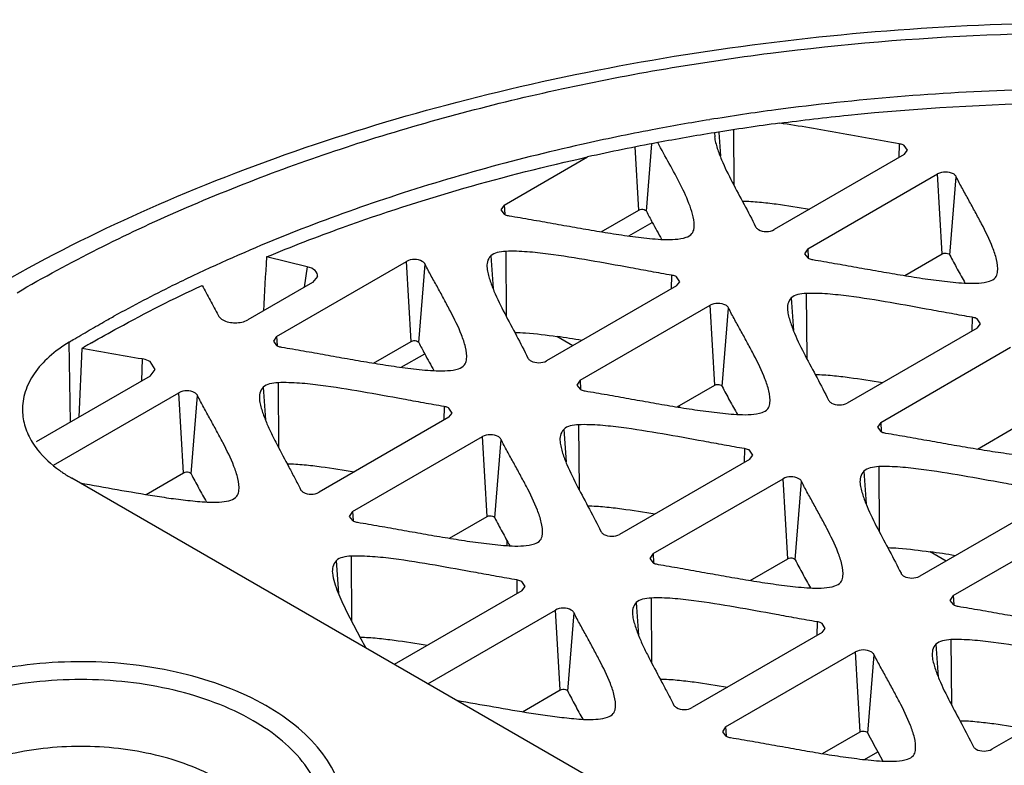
# Model space of a CAD drawing. Header units: millimetres. Extents: x 141 to 298, y 47 to 566.
# Tile 12 of 18: x 232 to 250, y 552 to 566. Entities that reach past the tile are written whole.
import ezdxf

# ---------------------------------------------------------------- set-up
doc = ezdxf.new("R2010")
doc.units = ezdxf.units.MM
doc.header["$LTSCALE"] = 39.86275
doc.layers.get('0').update_dxf_attribs({"linetype": 'CONTINUOUS'})

msp = doc.modelspace()

# ---------------------------------------------------------------- linework, layer by layer
at = {"color": 7}
for p, q in [((244.877, 563.844), (244.88, 563.771)), ((244.953, 563.85), (244.984, 563.429)), ((245.213, 563.897), (245.22, 562.907)), ((243.516, 562.455), (243.449, 563.588)), ((243.651, 562.434), (243.75, 563.646)), ((248.191, 563.645), (248.186, 563.397)), ((248.339, 563.528), (248.281, 563.615)), ((241.098, 562.545), (242.596, 563.409)), ((248.281, 563.452), (245.947, 562.105)), ((248.281, 563.452), (248.339, 563.528)), ((246.548, 561.758), (248.882, 563.105)), ((248.966, 561.668), (248.882, 563.105)), ((249.101, 561.647), (249.216, 563.053)), ((241.098, 562.545), (241.04, 562.457)), ((241.098, 562.545), (241.108, 562.382)), ((241.04, 562.457), (241.098, 562.381)), ((242.84, 562.065), (243.516, 562.455)), ((243.337, 561.99), (243.757, 562.233)), ((244.506, 562.12), (244.508, 562.132)), ((237.56, 561.437), (236.828, 561.612)), ((240.856, 561.631), (240.898, 561.047)), ((241.125, 561.713), (241.133, 560.549)), ((246.548, 561.758), (246.49, 561.67)), ((246.49, 561.67), (246.548, 561.594)), ((246.548, 561.758), (246.558, 561.595)), ((248.29, 561.278), (248.966, 561.668)), ((237.011, 560.185), (239.344, 561.532)), ((237.56, 561.437), (237.505, 561.067)), ((239.429, 560.096), (239.344, 561.532)), ((239.564, 560.075), (239.679, 561.48)), ((237.744, 561.263), (237.657, 561.155)), ((244.104, 561.285), (244.099, 561.037)), ((244.252, 561.168), (244.194, 561.256)), ((249.956, 561.333), (249.958, 561.345)), ((237.657, 561.155), (236.494, 560.483)), ((244.194, 561.092), (241.86, 559.745)), ((244.194, 561.092), (244.252, 561.168)), ((246.522, 560.956), (246.53, 559.792)), ((242.461, 559.398), (244.795, 560.745)), ((244.879, 559.309), (244.795, 560.745)), ((246.254, 560.875), (246.296, 560.291)), ((245.014, 559.288), (245.129, 560.693)), ((249.501, 560.529), (249.496, 560.281)), ((249.649, 560.412), (249.591, 560.499)), ((249.591, 560.336), (249.649, 560.412)), ((249.591, 560.336), (247.258, 558.988)), ((233.309, 558.647), (233.287, 560.083)), ((237.011, 560.185), (236.953, 560.098)), ((236.953, 560.098), (237.011, 560.022)), ((237.011, 560.185), (237.021, 560.022)), ((238.753, 559.705), (239.429, 560.096)), ((242.333, 560.018), (242.046, 560.184)), ((233.514, 559.969), (233.461, 558.735)), ((239.25, 559.631), (239.67, 559.873)), ((247.859, 558.641), (250.192, 559.989)), ((234.595, 559.78), (234.587, 559.385)), ((234.831, 559.593), (234.738, 559.733)), ((240.419, 559.76), (240.421, 559.773)), ((234.738, 559.472), (234.831, 559.593)), ((234.738, 559.472), (232.695, 558.293)), ((237.038, 559.353), (237.045, 558.19)), ((242.461, 559.398), (242.403, 559.311)), ((242.403, 559.311), (242.461, 559.235)), ((242.461, 559.398), (242.471, 559.235)), ((244.203, 558.918), (244.879, 559.309)), ((233.006, 557.873), (235.257, 559.172)), ((235.341, 557.736), (235.257, 559.172)), ((236.769, 559.271), (236.811, 558.687)), ((235.477, 557.715), (235.592, 559.121)), ((245.869, 558.973), (245.871, 558.986)), ((240.017, 558.926), (240.012, 558.678)), ((240.165, 558.809), (240.106, 558.896)), ((240.106, 558.733), (240.165, 558.809)), ((244.25, 558.911), (244.22, 558.929)), ((240.106, 558.733), (237.773, 557.385)), ((247.859, 558.641), (247.8, 558.554)), ((247.859, 558.641), (247.868, 558.479)), ((242.166, 558.515), (242.209, 557.931)), ((242.435, 558.597), (242.443, 557.433)), ((247.8, 558.554), (247.859, 558.478)), ((249.6, 558.162), (250.276, 558.552)), ((238.374, 557.038), (240.707, 558.386)), ((240.792, 556.949), (240.707, 558.386)), ((240.927, 556.928), (241.042, 558.334)), ((245.414, 558.169), (245.409, 557.921)), ((245.562, 558.052), (245.504, 558.139)), ((245.504, 557.976), (243.171, 556.629)), ((245.504, 557.976), (245.562, 558.052)), ((234.666, 557.346), (235.341, 557.736)), ((247.556, 557.763), (247.598, 557.179)), ((247.825, 557.845), (247.833, 556.681)), ((265.146, 539.269), (233.334, 557.636)), ((243.772, 556.282), (246.105, 557.629)), ((246.189, 556.192), (246.105, 557.629)), ((246.325, 556.171), (246.44, 557.577)), ((236.332, 557.401), (236.334, 557.413)), ((250.893, 557.224), (248.56, 555.877)), ((238.374, 557.038), (238.316, 556.951)), ((238.374, 557.038), (238.384, 556.876)), ((238.316, 556.951), (238.374, 556.875)), ((240.116, 556.559), (240.792, 556.949)), ((249.161, 555.53), (251.495, 556.877)), ((241.146, 556.519), (241.147, 556.428)), ((241.782, 556.614), (241.784, 556.626)), ((249.033, 556.15), (248.746, 556.315)), ((238.079, 556.155), (238.122, 555.571)), ((238.348, 556.237), (238.356, 555.073)), ((243.772, 556.282), (243.713, 556.194)), ((243.713, 556.194), (243.772, 556.118)), ((243.772, 556.282), (243.781, 556.119)), ((245.513, 555.802), (246.189, 556.192)), ((241.327, 555.81), (241.322, 555.562)), ((241.475, 555.692), (241.417, 555.78)), ((247.18, 555.857), (247.181, 555.87)), ((241.417, 555.616), (239.124, 554.293)), ((241.417, 555.616), (241.475, 555.692)), ((243.738, 555.485), (243.745, 554.322)), ((249.161, 555.53), (249.103, 555.443)), ((249.103, 555.443), (249.161, 555.367)), ((249.161, 555.53), (249.171, 555.367)), ((239.725, 553.946), (242.018, 555.269)), ((242.102, 553.833), (242.018, 555.269)), ((243.469, 555.403), (243.511, 554.819)), ((242.238, 553.812), (242.353, 555.218)), ((246.717, 555.058), (246.712, 554.81)), ((246.865, 554.94), (246.806, 555.028)), ((246.806, 554.864), (246.865, 554.94)), ((246.806, 554.864), (244.473, 553.517)), ((249.121, 554.737), (249.129, 553.573)), ((248.852, 554.655), (248.894, 554.071)), ((245.074, 553.17), (247.407, 554.517)), ((247.492, 553.081), (247.407, 554.517)), ((247.627, 553.06), (247.742, 554.466)), ((252.19, 554.116), (249.856, 552.769)), ((241.426, 553.443), (242.102, 553.833)), ((243.093, 553.498), (243.094, 553.51)), ((245.074, 553.17), (245.016, 553.083)), ((245.074, 553.17), (245.084, 553.007)), ((245.016, 553.083), (245.074, 553.007)), ((246.816, 552.691), (247.492, 553.081)), ((247.569, 552.587), (247.806, 552.724)), ((247.806, 552.724), (247.898, 552.555)), ((248.482, 552.746), (248.484, 552.758))]:
    msp.add_line(p, q, dxfattribs=at)
for centre, radius, start, end in [((251.491, 523.003), 41.619, 97.6182, 99.2674), ((251.322, 524.056), 40.552, 99.271, 100.755), ((251.472, 522.893), 41.479, 97.5243, 99.1496), ((251.104, 525.211), 39.377, 100.7577, 102.6377), ((251.313, 523.868), 40.491, 99.1469, 100.6119), ((251.083, 525.072), 39.265, 100.6052, 102.4835), ((245.633, 539.379), 23.892, 119.9993, 120.4804), ((239.272, 541.213), 19.173, 80.326, 81.6803), ((245.972, 537.345), 19.173, 80.326, 81.6803)]:
    msp.add_arc(centre, radius, start, end, dxfattribs=at)
for centre, major_axis, ratio, start_param, end_param in [((253.995, 464.775), (8.721, 288.741), 0.073735, 1.23102, 1.234571), ((237.443, 561.277), (0.302, 0.001), 0.57316, -0.086491, 1.171639)]:
    msp.add_ellipse(centre, major_axis=major_axis, ratio=ratio, start_param=start_param, end_param=end_param, dxfattribs=at)
for points, knots in [([(224.26, 553.059), (224.532, 553.727), (225.22, 555.047), (226.599, 556.876), (228.318, 558.577), (231.105, 560.71), (235.318, 562.923), (241.077, 564.761), (247.39, 565.778), (253.931, 565.923), (260.355, 565.192), (264.481, 564.105), (266.433, 563.407)], [0, 0, 0, 0, 0.046247, 0.094837, 0.146265, 0.200818, 0.319293, 0.449079, 0.586776, 0.727809, 0.867151, 1, 1, 1, 1]), ([(232.349, 560.97), (233.299, 561.524), (235.333, 562.542), (238.613, 563.76), (242.16, 564.696), (247.185, 565.549), (253.638, 565.814), (258.787, 565.184), (261.292, 564.643)], [0, 0, 0, 0, 0.11083, 0.228597, 0.352137, 0.479999, 0.741761, 1, 1, 1, 1]), ([(275.151, 555.771), (274.533, 556.592), (273.025, 558.165), (270.248, 560.152), (266.931, 561.831), (263.171, 563.156), (259.075, 564.089), (254.763, 564.604), (250.363, 564.686), (247.426, 564.448), (245.974, 564.254)], [0, 0, 0, 0, 0.097517, 0.205156, 0.322801, 0.449307, 0.58279, 0.720871, 0.860873, 1, 1, 1, 1]), ([(246.041, 564.015), (246.452, 564.069), (248.112, 564.264), (249.783, 564.361), (251.039, 564.381)], [0, 0, 0, 0, 0.248288, 1, 1, 1, 1]), ([(248.191, 563.645), (248.011, 563.673), (247.655, 563.741), (247.119, 563.838), (246.582, 563.934), (246.222, 563.99), (246.041, 564.015)], [0, 0, 0, 0, 0.249626, 0.498842, 0.748613, 1, 1, 1, 1]), ([(244.876, 563.771), (244.879, 563.736), (244.894, 563.666), (244.933, 563.528), (245.026, 563.287), (245.192, 562.953), (245.407, 562.558), (245.545, 562.291), (245.613, 562.156)], [0, 0, 0, 0, 0.059461, 0.119728, 0.242083, 0.492832, 0.746896, 1, 1, 1, 1]), ([(242.489, 563.634), (241.255, 563.357), (238.879, 562.7), (236.586, 561.786), (235.506, 561.272)], [0, 0, 0, 0, 0.513879, 1, 1, 1, 1]), ([(244.508, 562.132), (244.515, 562.198), (244.499, 562.334), (244.416, 562.595), (244.266, 562.914), (244.064, 563.29), (243.924, 563.54), (243.857, 563.667)], [0, 0, 0, 0, 0.117972, 0.239136, 0.489, 0.743951, 1, 1, 1, 1]), ([(248.281, 563.615), (248.274, 563.619), (248.246, 563.633), (248.215, 563.641), (248.191, 563.645)], [0, 0, 0, 0, 0.232492, 1, 1, 1, 1]), ([(236.828, 561.612), (237.278, 561.799), (239.158, 562.526), (241.104, 563.079), (242.596, 563.409)], [0, 0, 0, 0, 0.241928, 1, 1, 1, 1]), ([(249.164, 563.105), (249.122, 563.129), (249.023, 563.148), (248.924, 563.129), (248.882, 563.105)], [0, 0, 0, 0, 0.500001, 1, 1, 1, 1]), ([(249.216, 563.053), (249.214, 563.058), (249.201, 563.079), (249.181, 563.095), (249.164, 563.105)], [0, 0, 0, 0, 0.224523, 1, 1, 1, 1]), ([(249.958, 561.345), (249.966, 561.419), (249.945, 561.571), (249.845, 561.86), (249.707, 562.142), (249.557, 562.421), (249.443, 562.632), (249.326, 562.841), (249.25, 562.981), (249.216, 563.053)], [0, 0, 0, 0, 0.117838, 0.239331, 0.489925, 0.617252, 0.744998, 0.873041, 1, 1, 1, 1]), ([(245.374, 562.617), (245.477, 562.616), (245.681, 562.601), (246.084, 562.554), (246.384, 562.506), (246.583, 562.472)], [0, 0, 0, 0, 0.252843, 0.50348, 1, 1, 1, 1]), ([(241.098, 562.381), (241.104, 562.378), (241.133, 562.363), (241.164, 562.355), (241.188, 562.351)], [0, 0, 0, 0, 0.232492, 1, 1, 1, 1]), ([(241.188, 562.351), (241.319, 562.331), (241.582, 562.285), (241.975, 562.215), (242.367, 562.145), (242.761, 562.077), (243.158, 562.013), (243.558, 561.96), (243.896, 561.924), (244.167, 561.925), (244.302, 561.944), (244.365, 561.965)], [0, 0, 0, 0, 0.124407, 0.248479, 0.37254, 0.496813, 0.621594, 0.747225, 0.874073, 0.937997, 1, 1, 1, 1]), ([(243.516, 562.455), (243.524, 562.46), (243.561, 562.473), (243.605, 562.47), (243.63, 562.455)], [0, 0, 0, 0, 0.240382, 1, 1, 1, 1]), ([(243.63, 562.455), (243.633, 562.454), (243.641, 562.448), (243.648, 562.441), (243.651, 562.434)], [0, 0, 0, 0, 0.279821, 1, 1, 1, 1]), ([(243.651, 562.434), (243.667, 562.4), (243.704, 562.333), (243.739, 562.266), (243.757, 562.233)], [0, 0, 0, 0, 0.499228, 1, 1, 1, 1]), ([(245.613, 562.156), (245.615, 562.151), (245.628, 562.13), (245.648, 562.114), (245.664, 562.105)], [0, 0, 0, 0, 0.224523, 1, 1, 1, 1]), ([(244.365, 561.965), (244.404, 561.978), (244.475, 562.015), (244.502, 562.088), (244.506, 562.12)], [0, 0, 0, 0, 0.564477, 1, 1, 1, 1]), ([(245.664, 562.105), (245.706, 562.08), (245.806, 562.061), (245.905, 562.08), (245.947, 562.105)], [0, 0, 0, 0, 0.500001, 1, 1, 1, 1]), ([(240.856, 561.631), (240.827, 561.602), (240.788, 561.529), (240.786, 561.449), (240.789, 561.411)], [0, 0, 0, 0, 0.520794, 1, 1, 1, 1]), ([(241.125, 561.713), (241.073, 561.71), (240.979, 561.702), (240.887, 561.662), (240.856, 561.631)], [0, 0, 0, 0, 0.543308, 1, 1, 1, 1]), ([(244.104, 561.285), (243.981, 561.304), (243.736, 561.35), (243.245, 561.439), (242.631, 561.552), (242.011, 561.652), (241.508, 561.708), (241.253, 561.719), (241.125, 561.713)], [0, 0, 0, 0, 0.124183, 0.248113, 0.49615, 0.745995, 0.872408, 1, 1, 1, 1]), ([(248.966, 561.668), (248.974, 561.673), (249.011, 561.686), (249.055, 561.683), (249.08, 561.668)], [0, 0, 0, 0, 0.240382, 1, 1, 1, 1]), ([(249.08, 561.668), (249.083, 561.667), (249.091, 561.661), (249.098, 561.654), (249.101, 561.647)], [0, 0, 0, 0, 0.279821, 1, 1, 1, 1]), ([(249.101, 561.647), (249.121, 561.604), (249.167, 561.521), (249.257, 561.352), (249.327, 561.227), (249.373, 561.143)], [0, 0, 0, 0, 0.248758, 0.498737, 1, 1, 1, 1]), ([(239.627, 561.532), (239.585, 561.556), (239.486, 561.576), (239.386, 561.556), (239.344, 561.532)], [0, 0, 0, 0, 0.500001, 1, 1, 1, 1]), ([(239.679, 561.48), (239.677, 561.485), (239.664, 561.507), (239.644, 561.523), (239.627, 561.532)], [0, 0, 0, 0, 0.224523, 1, 1, 1, 1]), ([(240.421, 559.773), (240.429, 559.846), (240.408, 559.998), (240.308, 560.288), (240.169, 560.569), (240.02, 560.848), (239.906, 561.059), (239.789, 561.268), (239.713, 561.408), (239.679, 561.48)], [0, 0, 0, 0, 0.117838, 0.239331, 0.489925, 0.617252, 0.744998, 0.873041, 1, 1, 1, 1]), ([(246.548, 561.594), (246.555, 561.591), (246.583, 561.577), (246.614, 561.568), (246.638, 561.565)], [0, 0, 0, 0, 0.232492, 1, 1, 1, 1]), ([(246.638, 561.565), (246.77, 561.544), (247.032, 561.498), (247.425, 561.428), (247.817, 561.358), (248.211, 561.29), (248.608, 561.226), (249.008, 561.173), (249.346, 561.138), (249.617, 561.138), (249.752, 561.157), (249.815, 561.178)], [0, 0, 0, 0, 0.124407, 0.248479, 0.37254, 0.496813, 0.621594, 0.747225, 0.874073, 0.937997, 1, 1, 1, 1]), ([(235.506, 561.272), (235.385, 561.215), (234.907, 560.983), (234.436, 560.738), (234.089, 560.546)], [0, 0, 0, 0, 0.253355, 1, 1, 1, 1]), ([(240.789, 561.411), (240.792, 561.376), (240.807, 561.307), (240.847, 561.169), (240.939, 560.928), (241.105, 560.594), (241.32, 560.199), (241.458, 559.931), (241.525, 559.797)], [0, 0, 0, 0, 0.059295, 0.11954, 0.241969, 0.492728, 0.746822, 1, 1, 1, 1]), ([(244.194, 561.256), (244.187, 561.259), (244.159, 561.273), (244.128, 561.282), (244.104, 561.285)], [0, 0, 0, 0, 0.232492, 1, 1, 1, 1]), ([(249.815, 561.178), (249.854, 561.191), (249.925, 561.228), (249.952, 561.301), (249.956, 561.333)], [0, 0, 0, 0, 0.564477, 1, 1, 1, 1]), ([(233.687, 560.07), (233.846, 560.162), (234.496, 560.527), (235.162, 560.864), (235.672, 561.102)], [0, 0, 0, 0, 0.245366, 1, 1, 1, 1]), ([(235.672, 561.102), (235.721, 561.013), (235.794, 560.879), (235.891, 560.701), (235.939, 560.612), (235.96, 560.566)], [0, 0, 0, 0, 0.501098, 0.751461, 1, 1, 1, 1]), ([(246.522, 560.956), (246.471, 560.954), (246.376, 560.945), (246.284, 560.905), (246.254, 560.875)], [0, 0, 0, 0, 0.543308, 1, 1, 1, 1]), ([(249.501, 560.529), (249.378, 560.548), (249.133, 560.594), (248.643, 560.682), (248.028, 560.795), (247.409, 560.896), (246.906, 560.952), (246.65, 560.962), (246.522, 560.956)], [0, 0, 0, 0, 0.124183, 0.248113, 0.49615, 0.745995, 0.872408, 1, 1, 1, 1]), ([(245.077, 560.745), (245.035, 560.769), (244.936, 560.789), (244.837, 560.769), (244.795, 560.745)], [0, 0, 0, 0, 0.500001, 1, 1, 1, 1]), ([(245.129, 560.693), (245.127, 560.698), (245.114, 560.72), (245.094, 560.736), (245.077, 560.745)], [0, 0, 0, 0, 0.224523, 1, 1, 1, 1]), ([(246.254, 560.875), (246.225, 560.846), (246.186, 560.772), (246.183, 560.692), (246.187, 560.655)], [0, 0, 0, 0, 0.520794, 1, 1, 1, 1]), ([(233.683, 560.317), (233.734, 560.346), (233.835, 560.403), (233.969, 560.482), (234.055, 560.527), (234.089, 560.546)], [0, 0, 0, 0, 0.374511, 0.748115, 1, 1, 1, 1]), ([(235.96, 560.566), (235.964, 560.558), (235.984, 560.524), (236.017, 560.499), (236.043, 560.483)], [0, 0, 0, 0, 0.224523, 1, 1, 1, 1]), ([(245.871, 558.986), (245.879, 559.059), (245.858, 559.211), (245.758, 559.501), (245.62, 559.782), (245.47, 560.061), (245.356, 560.272), (245.239, 560.481), (245.163, 560.621), (245.129, 560.693)], [0, 0, 0, 0, 0.117838, 0.239331, 0.489925, 0.617252, 0.744998, 0.873041, 1, 1, 1, 1]), ([(246.187, 560.655), (246.19, 560.62), (246.204, 560.55), (246.244, 560.412), (246.336, 560.171), (246.502, 559.837), (246.717, 559.442), (246.855, 559.174), (246.923, 559.04)], [0, 0, 0, 0, 0.059295, 0.11954, 0.241969, 0.492728, 0.746822, 1, 1, 1, 1]), ([(236.043, 560.483), (236.11, 560.445), (236.269, 560.414), (236.427, 560.445), (236.494, 560.483)], [0, 0, 0, 0, 0.500001, 1, 1, 1, 1]), ([(249.591, 560.499), (249.585, 560.503), (249.556, 560.517), (249.525, 560.525), (249.501, 560.529)], [0, 0, 0, 0, 0.232492, 1, 1, 1, 1]), ([(233.287, 560.083), (233.319, 560.103), (233.401, 560.153), (233.535, 560.229), (233.634, 560.288), (233.683, 560.317)], [0, 0, 0, 0, 0.248085, 0.624487, 1, 1, 1, 1]), ([(241.288, 560.258), (241.352, 560.257), (241.606, 560.243), (241.858, 560.211), (242.046, 560.184)], [0, 0, 0, 0, 0.252392, 1, 1, 1, 1]), ([(233.287, 560.083), (233.158, 560.005), (232.926, 559.838), (232.651, 559.536), (232.48, 559.203), (232.444, 558.965), (232.446, 558.852)], [0, 0, 0, 0, 0.288874, 0.547576, 0.780932, 1, 1, 1, 1]), ([(237.011, 560.022), (237.017, 560.018), (237.046, 560.004), (237.077, 559.995), (237.101, 559.992)], [0, 0, 0, 0, 0.232492, 1, 1, 1, 1]), ([(239.429, 560.096), (239.437, 560.1), (239.474, 560.114), (239.518, 560.11), (239.543, 560.096)], [0, 0, 0, 0, 0.240382, 1, 1, 1, 1]), ([(239.543, 560.096), (239.546, 560.094), (239.554, 560.089), (239.561, 560.081), (239.564, 560.075)], [0, 0, 0, 0, 0.279821, 1, 1, 1, 1]), ([(239.564, 560.075), (239.58, 560.04), (239.617, 559.974), (239.652, 559.906), (239.67, 559.873)], [0, 0, 0, 0, 0.499228, 1, 1, 1, 1]), ([(234.595, 559.78), (234.414, 559.808), (234.054, 559.873), (233.694, 559.937), (233.514, 559.969)], [0, 0, 0, 0, 0.500514, 1, 1, 1, 1]), ([(237.101, 559.992), (237.232, 559.971), (237.495, 559.925), (237.888, 559.856), (238.28, 559.785), (238.674, 559.717), (239.07, 559.653), (239.471, 559.6), (239.809, 559.565), (240.08, 559.565), (240.215, 559.584), (240.278, 559.605)], [0, 0, 0, 0, 0.124407, 0.248479, 0.37254, 0.496813, 0.621594, 0.747225, 0.874073, 0.937997, 1, 1, 1, 1]), ([(234.738, 559.733), (234.728, 559.739), (234.683, 559.761), (234.633, 559.774), (234.595, 559.78)], [0, 0, 0, 0, 0.232492, 1, 1, 1, 1]), ([(240.278, 559.605), (240.317, 559.618), (240.387, 559.655), (240.415, 559.729), (240.419, 559.76)], [0, 0, 0, 0, 0.564477, 1, 1, 1, 1]), ([(241.525, 559.797), (241.528, 559.792), (241.54, 559.771), (241.561, 559.755), (241.577, 559.745)], [0, 0, 0, 0, 0.224523, 1, 1, 1, 1]), ([(241.577, 559.745), (241.619, 559.721), (241.719, 559.702), (241.818, 559.721), (241.86, 559.745)], [0, 0, 0, 0, 0.500001, 1, 1, 1, 1]), ([(246.684, 559.501), (246.787, 559.5), (246.991, 559.485), (247.394, 559.437), (247.694, 559.39), (247.893, 559.356)], [0, 0, 0, 0, 0.252845, 0.503483, 1, 1, 1, 1]), ([(237.038, 559.353), (236.986, 559.351), (236.892, 559.342), (236.8, 559.302), (236.769, 559.271)], [0, 0, 0, 0, 0.543323, 1, 1, 1, 1]), ([(240.017, 558.926), (239.894, 558.945), (239.648, 558.991), (239.158, 559.079), (238.544, 559.192), (237.924, 559.292), (237.485, 559.343), (237.23, 559.355), (237.102, 559.356), (237.038, 559.353)], [0, 0, 0, 0, 0.124174, 0.248099, 0.496123, 0.745954, 0.872363, 0.936087, 1, 1, 1, 1]), ([(244.879, 559.309), (244.887, 559.313), (244.924, 559.327), (244.968, 559.323), (244.993, 559.309)], [0, 0, 0, 0, 0.240382, 1, 1, 1, 1]), ([(244.993, 559.309), (244.996, 559.307), (245.004, 559.302), (245.011, 559.294), (245.014, 559.288)], [0, 0, 0, 0, 0.279821, 1, 1, 1, 1]), ([(235.54, 559.172), (235.498, 559.197), (235.399, 559.216), (235.299, 559.197), (235.257, 559.172)], [0, 0, 0, 0, 0.500001, 1, 1, 1, 1]), ([(235.592, 559.121), (235.59, 559.126), (235.577, 559.147), (235.557, 559.163), (235.54, 559.172)], [0, 0, 0, 0, 0.224523, 1, 1, 1, 1]), ([(236.769, 559.271), (236.74, 559.243), (236.701, 559.169), (236.699, 559.089), (236.702, 559.052)], [0, 0, 0, 0, 0.520795, 1, 1, 1, 1]), ([(242.461, 559.235), (242.467, 559.231), (242.496, 559.217), (242.527, 559.209), (242.551, 559.205)], [0, 0, 0, 0, 0.232492, 1, 1, 1, 1]), ([(242.551, 559.205), (242.682, 559.184), (242.945, 559.139), (243.338, 559.069), (243.73, 558.998), (244.124, 558.93), (244.521, 558.866), (244.921, 558.813), (245.259, 558.778), (245.53, 558.778), (245.665, 558.797), (245.728, 558.818)], [0, 0, 0, 0, 0.124407, 0.248479, 0.37254, 0.496813, 0.621594, 0.747225, 0.874073, 0.937997, 1, 1, 1, 1]), ([(245.014, 559.288), (245.054, 559.201), (245.146, 559.034), (245.24, 558.867), (245.286, 558.783)], [0, 0, 0, 0, 0.497818, 1, 1, 1, 1]), ([(236.334, 557.413), (236.342, 557.486), (236.321, 557.638), (236.221, 557.928), (236.082, 558.21), (235.933, 558.488), (235.819, 558.699), (235.702, 558.908), (235.625, 559.049), (235.592, 559.121)], [0, 0, 0, 0, 0.117838, 0.239331, 0.489925, 0.617252, 0.744998, 0.873041, 1, 1, 1, 1]), ([(236.702, 559.052), (236.705, 559.017), (236.72, 558.947), (236.76, 558.809), (236.825, 558.638), (236.918, 558.437), (237.053, 558.169), (237.196, 557.904), (237.337, 557.638), (237.407, 557.505), (237.438, 557.437)], [0, 0, 0, 0, 0.059293, 0.119533, 0.241955, 0.366652, 0.492742, 0.746789, 0.873806, 1, 1, 1, 1]), ([(245.728, 558.818), (245.767, 558.831), (245.838, 558.868), (245.865, 558.942), (245.869, 558.973)], [0, 0, 0, 0, 0.564477, 1, 1, 1, 1]), ([(246.923, 559.04), (246.925, 559.035), (246.938, 559.014), (246.958, 558.998), (246.975, 558.988)], [0, 0, 0, 0, 0.224523, 1, 1, 1, 1]), ([(246.975, 558.988), (247.017, 558.964), (247.116, 558.945), (247.216, 558.964), (247.258, 558.988)], [0, 0, 0, 0, 0.500001, 1, 1, 1, 1]), ([(232.446, 558.852), (232.448, 558.754), (232.482, 558.554), (232.569, 558.371), (232.623, 558.283)], [0, 0, 0, 0, 0.486627, 1, 1, 1, 1]), ([(240.106, 558.896), (240.1, 558.9), (240.072, 558.914), (240.041, 558.922), (240.017, 558.926)], [0, 0, 0, 0, 0.232492, 1, 1, 1, 1]), ([(245.414, 558.169), (245.291, 558.188), (245.046, 558.234), (244.556, 558.323), (243.941, 558.436), (243.322, 558.536), (242.819, 558.592), (242.563, 558.603), (242.435, 558.597)], [0, 0, 0, 0, 0.124183, 0.248113, 0.49615, 0.745995, 0.872408, 1, 1, 1, 1]), ([(242.166, 558.515), (242.138, 558.486), (242.099, 558.412), (242.096, 558.333), (242.1, 558.295)], [0, 0, 0, 0, 0.520794, 1, 1, 1, 1]), ([(242.435, 558.597), (242.384, 558.594), (242.289, 558.586), (242.197, 558.546), (242.166, 558.515)], [0, 0, 0, 0, 0.543308, 1, 1, 1, 1]), ([(247.859, 558.478), (247.865, 558.474), (247.893, 558.46), (247.924, 558.452), (247.948, 558.448)], [0, 0, 0, 0, 0.232492, 1, 1, 1, 1]), ([(247.948, 558.448), (248.08, 558.428), (248.342, 558.382), (248.735, 558.312), (249.128, 558.242), (249.522, 558.174), (249.918, 558.11), (250.319, 558.057), (250.656, 558.021), (250.927, 558.022), (251.063, 558.041), (251.126, 558.062)], [0, 0, 0, 0, 0.124407, 0.248479, 0.37254, 0.496813, 0.621594, 0.747225, 0.874073, 0.937997, 1, 1, 1, 1]), ([(232.623, 558.283), (232.652, 558.237), (232.788, 558.045), (232.965, 557.885), (233.111, 557.78)], [0, 0, 0, 0, 0.233093, 1, 1, 1, 1]), ([(240.99, 558.386), (240.948, 558.41), (240.849, 558.429), (240.749, 558.41), (240.707, 558.386)], [0, 0, 0, 0, 0.500001, 1, 1, 1, 1]), ([(241.042, 558.334), (241.04, 558.339), (241.027, 558.36), (241.007, 558.376), (240.99, 558.386)], [0, 0, 0, 0, 0.224523, 1, 1, 1, 1]), ([(241.784, 556.626), (241.792, 556.699), (241.771, 556.852), (241.671, 557.141), (241.533, 557.423), (241.383, 557.702), (241.269, 557.912), (241.152, 558.122), (241.076, 558.262), (241.042, 558.334)], [0, 0, 0, 0, 0.117838, 0.239331, 0.489925, 0.617252, 0.744998, 0.873041, 1, 1, 1, 1]), ([(242.1, 558.295), (242.103, 558.26), (242.117, 558.19), (242.157, 558.052), (242.249, 557.812), (242.415, 557.478), (242.63, 557.082), (242.768, 556.815), (242.836, 556.681)], [0, 0, 0, 0, 0.059295, 0.11954, 0.241969, 0.492728, 0.746822, 1, 1, 1, 1]), ([(245.504, 558.139), (245.498, 558.143), (245.469, 558.157), (245.438, 558.165), (245.414, 558.169)], [0, 0, 0, 0, 0.232492, 1, 1, 1, 1]), ([(237.199, 557.898), (237.302, 557.897), (237.506, 557.882), (237.91, 557.834), (238.21, 557.786), (238.409, 557.753)], [0, 0, 0, 0, 0.252842, 0.50348, 1, 1, 1, 1]), ([(233.111, 557.78), (233.128, 557.767), (233.201, 557.716), (233.276, 557.669), (233.334, 557.636)], [0, 0, 0, 0, 0.244792, 1, 1, 1, 1]), ([(235.341, 557.736), (235.35, 557.741), (235.386, 557.754), (235.43, 557.751), (235.456, 557.736)], [0, 0, 0, 0, 0.240382, 1, 1, 1, 1]), ([(235.456, 557.736), (235.459, 557.735), (235.467, 557.729), (235.474, 557.721), (235.477, 557.715)], [0, 0, 0, 0, 0.279821, 1, 1, 1, 1]), ([(235.477, 557.715), (235.497, 557.672), (235.543, 557.588), (235.632, 557.419), (235.702, 557.294), (235.749, 557.21)], [0, 0, 0, 0, 0.248833, 0.498626, 1, 1, 1, 1]), ([(247.556, 557.763), (247.527, 557.734), (247.488, 557.661), (247.486, 557.581), (247.489, 557.543)], [0, 0, 0, 0, 0.520794, 1, 1, 1, 1]), ([(247.825, 557.845), (247.773, 557.842), (247.679, 557.834), (247.587, 557.794), (247.556, 557.763)], [0, 0, 0, 0, 0.543308, 1, 1, 1, 1]), ([(250.804, 557.417), (250.681, 557.436), (250.436, 557.482), (249.945, 557.571), (249.331, 557.684), (248.711, 557.784), (248.208, 557.84), (247.953, 557.851), (247.825, 557.845)], [0, 0, 0, 0, 0.124183, 0.248113, 0.49615, 0.745995, 0.872408, 1, 1, 1, 1]), ([(233.481, 557.553), (233.704, 557.513), (234.15, 557.433), (234.71, 557.336), (235.161, 557.268), (235.504, 557.228), (235.792, 557.202), (236.023, 557.209), (236.137, 557.228), (236.191, 557.246)], [0, 0, 0, 0, 0.247889, 0.496437, 0.621476, 0.747423, 0.874443, 0.938365, 1, 1, 1, 1]), ([(246.388, 557.629), (246.346, 557.653), (246.246, 557.672), (246.147, 557.653), (246.105, 557.629)], [0, 0, 0, 0, 0.500001, 1, 1, 1, 1]), ([(246.44, 557.577), (246.437, 557.582), (246.425, 557.604), (246.404, 557.619), (246.388, 557.629)], [0, 0, 0, 0, 0.224523, 1, 1, 1, 1]), ([(247.181, 555.87), (247.19, 555.943), (247.169, 556.095), (247.068, 556.384), (246.93, 556.666), (246.781, 556.945), (246.666, 557.156), (246.55, 557.365), (246.473, 557.505), (246.44, 557.577)], [0, 0, 0, 0, 0.117838, 0.239331, 0.489925, 0.617252, 0.744998, 0.873041, 1, 1, 1, 1]), ([(247.489, 557.543), (247.492, 557.508), (247.507, 557.438), (247.547, 557.3), (247.639, 557.06), (247.805, 556.726), (248.02, 556.331), (248.158, 556.063), (248.225, 555.929)], [0, 0, 0, 0, 0.059295, 0.11954, 0.241969, 0.492728, 0.746822, 1, 1, 1, 1]), ([(236.191, 557.246), (236.23, 557.259), (236.3, 557.296), (236.328, 557.369), (236.332, 557.401)], [0, 0, 0, 0, 0.564477, 1, 1, 1, 1]), ([(237.438, 557.437), (237.441, 557.432), (237.453, 557.411), (237.474, 557.395), (237.49, 557.385)], [0, 0, 0, 0, 0.224523, 1, 1, 1, 1]), ([(237.49, 557.385), (237.532, 557.361), (237.632, 557.342), (237.731, 557.361), (237.773, 557.385)], [0, 0, 0, 0, 0.500001, 1, 1, 1, 1]), ([(242.597, 557.141), (242.699, 557.141), (242.904, 557.125), (243.307, 557.078), (243.607, 557.03), (243.806, 556.996)], [0, 0, 0, 0, 0.252845, 0.503483, 1, 1, 1, 1]), ([(238.374, 556.875), (238.38, 556.871), (238.409, 556.857), (238.44, 556.849), (238.464, 556.845)], [0, 0, 0, 0, 0.232492, 1, 1, 1, 1]), ([(238.464, 556.845), (238.595, 556.825), (238.858, 556.779), (239.251, 556.709), (239.643, 556.639), (240.037, 556.571), (240.433, 556.507), (240.834, 556.454), (241.172, 556.418), (241.443, 556.419), (241.578, 556.438), (241.641, 556.459)], [0, 0, 0, 0, 0.124407, 0.248479, 0.37254, 0.496813, 0.621594, 0.747225, 0.874073, 0.937997, 1, 1, 1, 1]), ([(240.792, 556.949), (240.8, 556.954), (240.837, 556.967), (240.881, 556.964), (240.906, 556.949)], [0, 0, 0, 0, 0.240382, 1, 1, 1, 1]), ([(240.906, 556.949), (240.909, 556.948), (240.917, 556.942), (240.924, 556.935), (240.927, 556.928)], [0, 0, 0, 0, 0.279821, 1, 1, 1, 1]), ([(240.927, 556.928), (240.947, 556.885), (240.993, 556.801), (241.083, 556.633), (241.153, 556.507), (241.199, 556.423)], [0, 0, 0, 0, 0.248758, 0.498737, 1, 1, 1, 1]), ([(242.836, 556.681), (242.838, 556.676), (242.851, 556.654), (242.871, 556.638), (242.888, 556.629)], [0, 0, 0, 0, 0.224523, 1, 1, 1, 1]), ([(241.641, 556.459), (241.68, 556.472), (241.75, 556.509), (241.778, 556.582), (241.782, 556.614)], [0, 0, 0, 0, 0.564477, 1, 1, 1, 1]), ([(242.888, 556.629), (242.93, 556.605), (243.029, 556.585), (243.129, 556.605), (243.171, 556.629)], [0, 0, 0, 0, 0.500001, 1, 1, 1, 1]), ([(247.988, 556.39), (248.052, 556.389), (248.306, 556.375), (248.558, 556.343), (248.746, 556.315)], [0, 0, 0, 0, 0.252392, 1, 1, 1, 1]), ([(238.079, 556.155), (238.051, 556.126), (238.012, 556.053), (238.009, 555.973), (238.013, 555.936)], [0, 0, 0, 0, 0.520795, 1, 1, 1, 1]), ([(238.348, 556.237), (238.297, 556.234), (238.202, 556.226), (238.11, 556.186), (238.079, 556.155)], [0, 0, 0, 0, 0.543323, 1, 1, 1, 1]), ([(241.327, 555.81), (241.204, 555.829), (240.959, 555.875), (240.469, 555.963), (239.854, 556.076), (239.235, 556.176), (238.796, 556.226), (238.541, 556.239), (238.412, 556.24), (238.348, 556.237)], [0, 0, 0, 0, 0.124174, 0.248099, 0.496123, 0.745954, 0.872363, 0.936087, 1, 1, 1, 1]), ([(246.189, 556.192), (246.197, 556.197), (246.234, 556.21), (246.278, 556.207), (246.304, 556.192)], [0, 0, 0, 0, 0.240382, 1, 1, 1, 1]), ([(246.304, 556.192), (246.306, 556.191), (246.315, 556.186), (246.322, 556.178), (246.325, 556.171)], [0, 0, 0, 0, 0.279821, 1, 1, 1, 1]), ([(246.325, 556.171), (246.345, 556.128), (246.391, 556.045), (246.48, 555.876), (246.55, 555.751), (246.596, 555.667)], [0, 0, 0, 0, 0.248758, 0.498737, 1, 1, 1, 1]), ([(243.772, 556.118), (243.778, 556.115), (243.806, 556.101), (243.837, 556.092), (243.861, 556.089)], [0, 0, 0, 0, 0.232492, 1, 1, 1, 1]), ([(243.861, 556.089), (243.993, 556.068), (244.255, 556.022), (244.648, 555.952), (245.041, 555.882), (245.435, 555.814), (245.831, 555.75), (246.232, 555.697), (246.569, 555.662), (246.84, 555.662), (246.975, 555.681), (247.038, 555.702)], [0, 0, 0, 0, 0.124407, 0.248479, 0.37254, 0.496813, 0.621594, 0.747225, 0.874073, 0.937997, 1, 1, 1, 1]), ([(238.013, 555.936), (238.018, 555.877), (238.049, 555.761), (238.128, 555.532), (238.26, 555.252), (238.435, 554.921), (238.553, 554.699), (238.612, 554.588)], [0, 0, 0, 0, 0.119441, 0.24146, 0.491296, 0.7452, 1, 1, 1, 1]), ([(241.417, 555.78), (241.411, 555.783), (241.382, 555.798), (241.351, 555.806), (241.327, 555.81)], [0, 0, 0, 0, 0.232492, 1, 1, 1, 1]), ([(247.038, 555.702), (247.078, 555.715), (247.148, 555.752), (247.175, 555.826), (247.18, 555.857)], [0, 0, 0, 0, 0.564477, 1, 1, 1, 1]), ([(248.225, 555.929), (248.228, 555.924), (248.24, 555.902), (248.261, 555.886), (248.277, 555.877)], [0, 0, 0, 0, 0.224523, 1, 1, 1, 1]), ([(248.277, 555.877), (248.319, 555.853), (248.419, 555.833), (248.518, 555.853), (248.56, 555.877)], [0, 0, 0, 0, 0.500001, 1, 1, 1, 1]), ([(243.738, 555.485), (243.686, 555.482), (243.592, 555.474), (243.5, 555.434), (243.469, 555.403)], [0, 0, 0, 0, 0.543323, 1, 1, 1, 1]), ([(246.717, 555.058), (246.593, 555.077), (246.348, 555.123), (245.858, 555.211), (245.244, 555.324), (244.624, 555.424), (244.185, 555.475), (243.93, 555.487), (243.802, 555.488), (243.738, 555.485)], [0, 0, 0, 0, 0.124174, 0.248099, 0.496123, 0.745954, 0.872363, 0.936087, 1, 1, 1, 1]), ([(242.301, 555.269), (242.259, 555.294), (242.159, 555.313), (242.06, 555.294), (242.018, 555.269)], [0, 0, 0, 0, 0.500001, 1, 1, 1, 1]), ([(242.353, 555.218), (242.35, 555.223), (242.338, 555.244), (242.317, 555.26), (242.301, 555.269)], [0, 0, 0, 0, 0.224523, 1, 1, 1, 1]), ([(243.469, 555.403), (243.44, 555.374), (243.401, 555.301), (243.399, 555.221), (243.402, 555.184)], [0, 0, 0, 0, 0.520795, 1, 1, 1, 1]), ([(249.161, 555.367), (249.167, 555.363), (249.196, 555.349), (249.227, 555.34), (249.251, 555.337)], [0, 0, 0, 0, 0.232492, 1, 1, 1, 1]), ([(249.251, 555.337), (249.382, 555.316), (249.645, 555.27), (250.038, 555.201), (250.43, 555.13), (250.824, 555.062), (251.221, 554.998), (251.621, 554.945), (251.959, 554.91), (252.23, 554.91), (252.365, 554.929), (252.428, 554.95)], [0, 0, 0, 0, 0.124407, 0.248479, 0.37254, 0.496813, 0.621594, 0.747225, 0.874073, 0.937997, 1, 1, 1, 1]), ([(243.094, 553.51), (243.103, 553.583), (243.081, 553.735), (242.981, 554.025), (242.843, 554.306), (242.694, 554.585), (242.579, 554.796), (242.463, 555.005), (242.386, 555.145), (242.353, 555.218)], [0, 0, 0, 0, 0.117838, 0.239331, 0.489925, 0.617252, 0.744998, 0.873041, 1, 1, 1, 1]), ([(243.402, 555.184), (243.405, 555.149), (243.42, 555.079), (243.46, 554.941), (243.525, 554.77), (243.618, 554.569), (243.753, 554.301), (243.896, 554.036), (244.037, 553.77), (244.107, 553.637), (244.138, 553.569)], [0, 0, 0, 0, 0.059293, 0.119533, 0.241955, 0.366652, 0.492742, 0.746789, 0.873806, 1, 1, 1, 1]), ([(246.806, 555.028), (246.8, 555.031), (246.772, 555.046), (246.741, 555.054), (246.717, 555.058)], [0, 0, 0, 0, 0.232492, 1, 1, 1, 1]), ([(238.51, 554.781), (238.613, 554.781), (238.817, 554.766), (239.22, 554.718), (239.52, 554.67), (239.719, 554.637)], [0, 0, 0, 0, 0.252842, 0.50348, 1, 1, 1, 1]), ([(249.121, 554.737), (249.069, 554.734), (248.975, 554.726), (248.883, 554.686), (248.852, 554.655)], [0, 0, 0, 0, 0.543308, 1, 1, 1, 1]), ([(252.1, 554.309), (251.977, 554.328), (251.732, 554.374), (251.241, 554.463), (250.627, 554.576), (250.007, 554.676), (249.504, 554.732), (249.249, 554.743), (249.121, 554.737)], [0, 0, 0, 0, 0.124182, 0.248113, 0.49615, 0.745995, 0.872408, 1, 1, 1, 1]), ([(247.69, 554.517), (247.648, 554.542), (247.549, 554.561), (247.449, 554.542), (247.407, 554.517)], [0, 0, 0, 0, 0.500001, 1, 1, 1, 1]), ([(248.852, 554.655), (248.823, 554.626), (248.784, 554.553), (248.782, 554.473), (248.785, 554.435)], [0, 0, 0, 0, 0.520794, 1, 1, 1, 1]), ([(247.742, 554.466), (247.74, 554.471), (247.727, 554.492), (247.707, 554.508), (247.69, 554.517)], [0, 0, 0, 0, 0.224523, 1, 1, 1, 1]), ([(248.484, 552.758), (248.492, 552.831), (248.471, 552.983), (248.371, 553.273), (248.232, 553.554), (248.083, 553.833), (247.969, 554.044), (247.852, 554.253), (247.776, 554.394), (247.742, 554.466)], [0, 0, 0, 0, 0.117838, 0.239331, 0.489925, 0.617252, 0.744998, 0.873041, 1, 1, 1, 1]), ([(248.785, 554.435), (248.788, 554.4), (248.803, 554.33), (248.843, 554.193), (248.935, 553.952), (249.101, 553.618), (249.316, 553.223), (249.454, 552.955), (249.522, 552.821)], [0, 0, 0, 0, 0.059295, 0.11954, 0.241969, 0.492728, 0.746822, 1, 1, 1, 1]), ([(237.027, 549.793), (237.219, 549.917), (237.563, 550.183), (237.963, 550.662), (238.198, 551.186), (238.25, 551.733), (238.114, 552.273), (237.801, 552.778), (237.334, 553.233), (236.492, 553.777), (235.168, 554.232), (233.427, 554.404), (231.695, 554.204), (230.614, 553.809), (230.148, 553.54)], [0, 0, 0, 0, 0.058596, 0.111083, 0.158661, 0.203783, 0.249645, 0.299208, 0.354374, 0.415837, 0.555449, 0.708967, 0.861915, 1, 1, 1, 1]), ([(236.591, 553.28), (236.151, 553.534), (235.129, 553.904), (233.494, 554.082), (231.859, 553.904), (230.836, 553.534), (230.396, 553.28)], [0, 0, 0, 0, 0.237225, 0.500001, 0.762776, 1, 1, 1, 1]), ([(243.899, 554.03), (244.002, 554.029), (244.206, 554.014), (244.61, 553.966), (244.91, 553.918), (245.109, 553.885)], [0, 0, 0, 0, 0.252842, 0.50348, 1, 1, 1, 1]), ([(242.102, 553.833), (242.11, 553.837), (242.147, 553.851), (242.191, 553.848), (242.217, 553.833)], [0, 0, 0, 0, 0.240382, 1, 1, 1, 1]), ([(242.217, 553.833), (242.219, 553.831), (242.228, 553.826), (242.235, 553.818), (242.238, 553.812)], [0, 0, 0, 0, 0.279821, 1, 1, 1, 1]), ([(240.242, 553.649), (240.465, 553.61), (240.911, 553.53), (241.47, 553.433), (241.921, 553.365), (242.264, 553.325), (242.553, 553.299), (242.784, 553.306), (242.898, 553.325), (242.951, 553.342)], [0, 0, 0, 0, 0.247889, 0.496437, 0.621476, 0.747423, 0.874443, 0.938365, 1, 1, 1, 1]), ([(242.238, 553.812), (242.258, 553.769), (242.304, 553.685), (242.393, 553.517), (242.463, 553.391), (242.509, 553.307)], [0, 0, 0, 0, 0.248758, 0.498737, 1, 1, 1, 1]), ([(242.951, 553.342), (242.991, 553.356), (243.061, 553.393), (243.088, 553.466), (243.093, 553.498)], [0, 0, 0, 0, 0.564477, 1, 1, 1, 1]), ([(244.138, 553.569), (244.141, 553.564), (244.153, 553.543), (244.174, 553.527), (244.19, 553.517)], [0, 0, 0, 0, 0.224523, 1, 1, 1, 1]), ([(244.19, 553.517), (244.232, 553.493), (244.332, 553.474), (244.431, 553.493), (244.473, 553.517)], [0, 0, 0, 0, 0.500001, 1, 1, 1, 1]), ([(236.765, 549.81), (236.939, 549.923), (237.254, 550.165), (237.62, 550.599), (237.841, 551.072), (237.899, 551.568), (237.79, 552.06), (237.522, 552.523), (237.114, 552.942), (236.776, 553.173), (236.591, 553.28)], [0, 0, 0, 0, 0.141683, 0.268854, 0.384224, 0.493381, 0.603712, 0.722231, 0.853702, 1, 1, 1, 1]), ([(249.283, 553.281), (249.385, 553.281), (249.59, 553.266), (249.993, 553.218), (250.293, 553.17), (250.492, 553.136)], [0, 0, 0, 0, 0.252848, 0.503484, 1, 1, 1, 1]), ([(245.074, 553.007), (245.08, 553.003), (245.109, 552.989), (245.14, 552.981), (245.164, 552.977)], [0, 0, 0, 0, 0.232492, 1, 1, 1, 1]), ([(245.164, 552.977), (245.295, 552.957), (245.558, 552.911), (245.951, 552.841), (246.343, 552.771), (246.737, 552.702), (247.133, 552.638), (247.534, 552.585), (247.872, 552.55), (248.143, 552.551), (248.278, 552.57), (248.341, 552.591)], [0, 0, 0, 0, 0.124407, 0.248479, 0.37254, 0.496813, 0.621594, 0.747225, 0.874073, 0.937997, 1, 1, 1, 1]), ([(247.492, 553.081), (247.5, 553.086), (247.537, 553.099), (247.581, 553.096), (247.606, 553.081)], [0, 0, 0, 0, 0.240382, 1, 1, 1, 1]), ([(247.606, 553.081), (247.609, 553.079), (247.617, 553.074), (247.624, 553.066), (247.627, 553.06)], [0, 0, 0, 0, 0.279821, 1, 1, 1, 1]), ([(247.627, 553.06), (247.654, 553.002), (247.716, 552.892), (247.775, 552.78), (247.806, 552.724)], [0, 0, 0, 0, 0.498948, 1, 1, 1, 1]), ([(235.975, 552.225), (235.622, 552.428), (234.803, 552.725), (233.494, 552.867), (232.184, 552.725), (231.365, 552.428), (231.013, 552.225)], [0, 0, 0, 0, 0.237225, 0.500001, 0.762776, 1, 1, 1, 1]), ([(249.522, 552.821), (249.524, 552.816), (249.537, 552.794), (249.557, 552.779), (249.573, 552.769)], [0, 0, 0, 0, 0.224523, 1, 1, 1, 1]), ([(249.573, 552.769), (249.615, 552.745), (249.715, 552.726), (249.814, 552.745), (249.856, 552.769)], [0, 0, 0, 0, 0.500001, 1, 1, 1, 1]), ([(248.341, 552.591), (248.38, 552.604), (248.45, 552.641), (248.478, 552.714), (248.482, 552.746)], [0, 0, 0, 0, 0.564477, 1, 1, 1, 1])]:
    msp.add_open_spline(points, degree=3, knots=knots, dxfattribs=at)
for points in [[(243.757, 562.233), (243.811, 562.131), (243.867, 562.03), (243.923, 561.93)], [(239.67, 559.873), (239.724, 559.771), (239.78, 559.671), (239.836, 559.57)]]:
    msp.add_open_spline(points, degree=3, dxfattribs=at)

doc.saveas('drawing.dxf')
